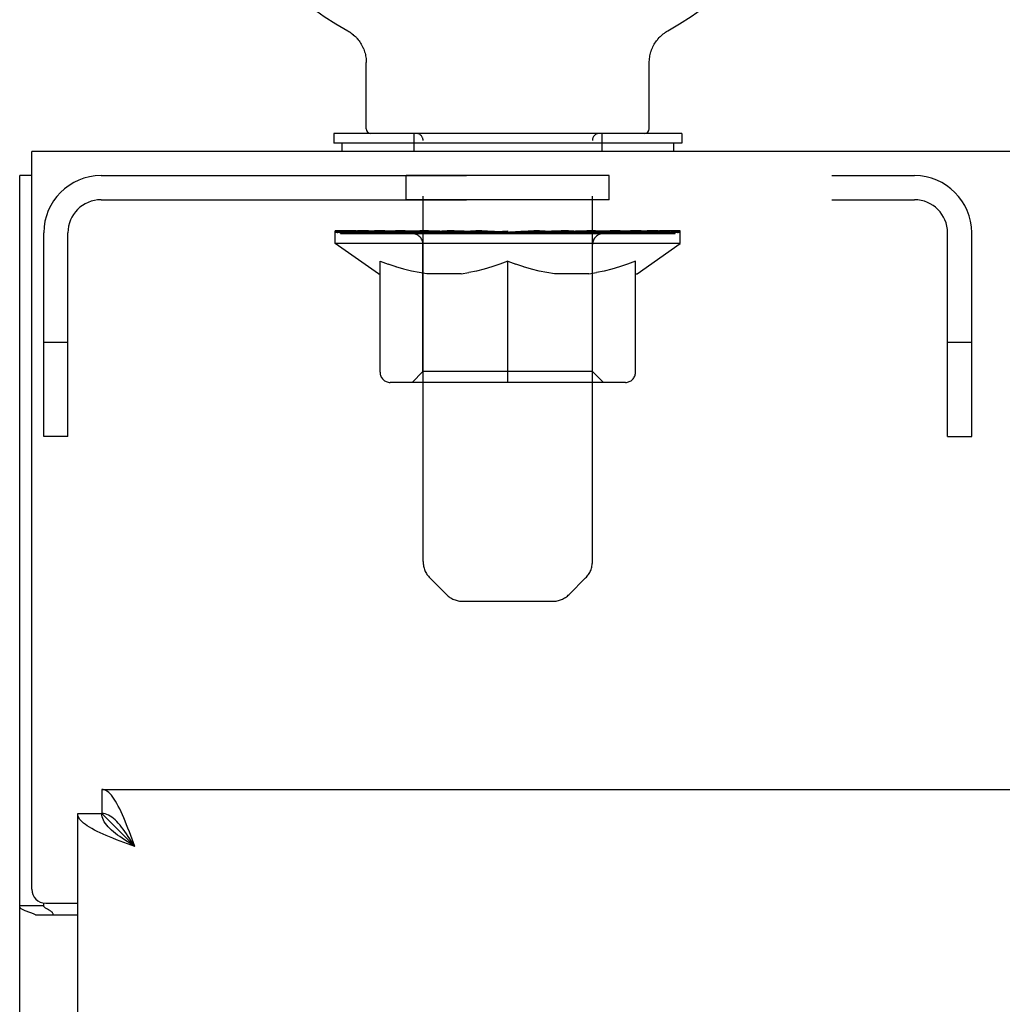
# Model space of a CAD drawing. Header units: inches. Extents: x 0 to 286, y 0 to 185.
# Tile 26 of 72: x 75.65 to 79.89, y 132.02 to 136.26. Entities that reach past the tile are written whole.
import ezdxf

# ---------------------------------------------------------------- set-up
doc = ezdxf.new("R2010")
doc.units = ezdxf.units.IN
doc.header["$LTSCALE"] = 15.75
doc.header["$MEASUREMENT"] = 0
doc.linetypes.add('HIDDEN', pattern=[0.2, 0.1, -0.1])
doc.layers.get('0').update_dxf_attribs({"linetype": 'CONTINUOUS'})
doc.layers.add('02___PRT_ALL_AXES', color=7, linetype='CONTINUOUS')
doc.layers.add('DEFAULT_2', color=8, linetype='HIDDEN')

msp = doc.modelspace()

# ---------------------------------------------------------------- linework, layer by layer
at = {"color": 7, "linetype": 'Continuous'}
for p, q in [((77.0684, 136.2128), (77.0685, 136.2127)), ((77.0684, 136.2128), (77.0736, 136.2097)), ((77.0692, 136.2123), (77.0703, 136.2117)), ((77.0736, 136.2097), (77.0786, 136.2065)), ((77.0785, 136.2066), (77.0835, 136.2031)), ((77.0833, 136.2032), (77.0882, 136.1995)), ((77.0881, 136.1997), (77.0929, 136.1958)), ((77.0927, 136.1959), (77.0974, 136.1918)), ((77.0972, 136.192), (77.1017, 136.1877)), ((77.1015, 136.1879), (77.1059, 136.1835)), ((77.1057, 136.1837), (77.1099, 136.179)), ((77.1097, 136.1792), (77.1137, 136.1745)), ((78.4033, 136.1745), (78.4073, 136.1792)), ((78.4071, 136.179), (78.4113, 136.1837)), ((78.4111, 136.1835), (78.4155, 136.1879)), ((78.4153, 136.1877), (78.4198, 136.192)), ((78.4196, 136.1918), (78.4243, 136.1959)), ((78.4241, 136.1958), (78.4289, 136.1997)), ((78.4287, 136.1995), (78.4337, 136.2032)), ((78.4335, 136.2031), (78.4385, 136.2066)), ((78.4384, 136.2065), (78.4434, 136.2097)), ((78.4385, 136.2066), (78.4398, 136.2075)), ((78.4434, 136.2097), (78.4486, 136.2128)), ((78.4467, 136.2117), (78.4478, 136.2123)), ((78.4485, 136.2127), (78.4486, 136.2128)), ((78.4486, 136.2128), (78.4486, 136.2128)), ((77.1135, 136.1747), (77.1173, 136.1698)), ((77.1207, 136.1651), (77.124, 136.1601)), ((77.124, 136.1601), (77.1272, 136.1548)), ((77.1271, 136.155), (77.1301, 136.1496)), ((77.13, 136.1498), (77.1328, 136.1443)), ((77.1327, 136.1444), (77.1353, 136.1389)), ((77.1353, 136.139), (77.1376, 136.1334)), ((78.3794, 136.1334), (78.3817, 136.139)), ((78.3817, 136.1389), (78.3843, 136.1444)), ((78.3842, 136.1443), (78.387, 136.1498)), ((78.3869, 136.1496), (78.3899, 136.155)), ((78.3898, 136.1548), (78.393, 136.1601)), ((78.3929, 136.1599), (78.3963, 136.1651)), ((78.3962, 136.1649), (78.3998, 136.1699)), ((78.3997, 136.1698), (78.4035, 136.1747)), ((77.1376, 136.1335), (77.1397, 136.1278)), ((77.1396, 136.1279), (77.1415, 136.1221)), ((77.1415, 136.1222), (77.1432, 136.1164)), ((77.1432, 136.1165), (77.1446, 136.1106)), ((77.1446, 136.1107), (77.1458, 136.1048)), ((77.1458, 136.1048), (77.1468, 136.0989)), ((77.1468, 136.0989), (77.1476, 136.093)), ((77.1476, 136.093), (77.1481, 136.087)), ((78.3689, 136.087), (78.3694, 136.093)), ((78.3694, 136.093), (78.3702, 136.0989)), ((78.3702, 136.0989), (78.3712, 136.1048)), ((78.3712, 136.1048), (78.3724, 136.1107)), ((78.3724, 136.1106), (78.3738, 136.1165)), ((78.3738, 136.1164), (78.3755, 136.1222)), ((78.3755, 136.1221), (78.3774, 136.1279)), ((78.3773, 136.1278), (78.3794, 136.1335)), ((77.1484, 136.0811), (77.1485, 136.0759)), ((77.1485, 135.7906), (77.1485, 136.0759)), ((78.3685, 136.0759), (78.3686, 136.0811)), ((78.3685, 135.7906), (78.3685, 136.0759)), ((78.3686, 136.0811), (78.3689, 136.0871)), ((78.3686, 136.0811), (78.3689, 136.087)), ((77.0085, 135.7706), (77.0085, 135.7286)), ((78.5085, 135.7706), (77.0085, 135.7706)), ((78.5085, 135.7706), (78.5085, 135.7286)), ((78.5085, 135.7286), (77.0085, 135.7286)), ((77.0435, 135.7286), (77.0435, 135.6926)), ((78.4735, 135.7286), (78.4735, 135.6926)), ((75.7065, 135.5886), (75.6545, 135.5886)), ((76.0085, 132.9426), (76.0085, 132.8386)), ((75.9045, 132.8386), (76.0085, 132.8386)), ((76.0085, 132.8386), (76.151, 132.6961)), ((75.7585, 132.4408), (75.7585, 132.4526)), ((75.7585, 132.4408), (75.6545, 132.4408))]:
    msp.add_line(p, q, dxfattribs=at)
at = {"color": 3, "linetype": 'Continuous'}
for p, q in [((75.7065, 132.5121), (75.7065, 135.6926)), ((111.6025, 135.6926), (75.7065, 135.6926)), ((75.6545, 45.7966), (75.6545, 135.5886)), ((76.0085, 132.9426), (110.738, 132.9426)), ((75.9045, 52.5466), (75.9045, 132.8386)), ((76.151, 132.6961), (76.1391, 132.7282)), ((75.7665, 132.4521), (75.9045, 132.4521)), ((75.9045, 132.4001), (75.7244, 132.4001))]:
    msp.add_line(p, q, dxfattribs=at)
at = {"color": 7, "linetype": 'Continuous'}
for points in [[(77.1172, 136.1699), (77.1208, 136.1649), (77.1241, 136.1599)], [(77.1481, 136.0871), (77.1484, 136.0811), (77.1485, 136.0759)], [(76.151, 132.6961), (76.1439, 132.7073), (76.1367, 132.7184), (76.1296, 132.7293), (76.1225, 132.7401), (76.1154, 132.7506), (76.1082, 132.7608), (76.1011, 132.7705), (76.094, 132.7798), (76.0869, 132.7886), (76.0797, 132.7968), (76.0726, 132.8044), (76.0655, 132.8114), (76.0584, 132.8176), (76.0512, 132.823), (76.0441, 132.8277), (76.037, 132.8316), (76.0299, 132.8346), (76.0227, 132.8368), (76.0156, 132.8381), (76.0085, 132.8386)], [(76.151, 132.6961), (76.1398, 132.7032), (76.1287, 132.7103), (76.1177, 132.7174), (76.107, 132.7246), (76.0965, 132.7317), (76.0863, 132.7388), (76.0765, 132.7459), (76.0672, 132.7531), (76.0585, 132.7602), (76.0502, 132.7673), (76.0426, 132.7744), (76.0357, 132.7816), (76.0295, 132.7887), (76.024, 132.7958), (76.0193, 132.8029), (76.0155, 132.8101), (76.0124, 132.8172), (76.0103, 132.8243), (76.0089, 132.8314), (76.0085, 132.8386)], [(75.7737, 132.4259), (75.7713, 132.4271), (75.7689, 132.4284), (75.7664, 132.4299), (75.7642, 132.4314), (75.7624, 132.4329), (75.7609, 132.4345), (75.7598, 132.4361), (75.759, 132.4377), (75.7586, 132.4392), (75.7585, 132.4408)], [(75.7989, 132.4001), (75.7989, 132.4023), (75.7986, 132.4043), (75.7981, 132.4063), (75.7974, 132.4082), (75.7965, 132.4099), (75.7953, 132.4117), (75.7939, 132.4133), (75.7922, 132.415), (75.7902, 132.4166), (75.7881, 132.4181), (75.786, 132.4195), (75.7838, 132.4208), (75.7814, 132.4221), (75.7789, 132.4233), (75.7737, 132.4259)]]:
    msp.add_lwpolyline(points, dxfattribs=at)
at = {"color": 3, "linetype": 'Continuous'}
for points in [[(76.0976, 132.833), (76.0916, 132.8461), (76.0857, 132.8586), (76.0797, 132.8704), (76.0738, 132.8814), (76.0679, 132.8916), (76.0619, 132.901), (76.056, 132.9095), (76.0501, 132.9172), (76.0441, 132.9238), (76.0382, 132.9295), (76.0323, 132.9342), (76.0263, 132.9378), (76.0204, 132.9405), (76.0144, 132.942), (76.0085, 132.9426)], [(76.014, 132.7495), (76.001, 132.7554), (75.9885, 132.7614), (75.9767, 132.7673), (75.9657, 132.7733), (75.9554, 132.7792), (75.946, 132.7851), (75.9375, 132.7911), (75.9299, 132.797), (75.9233, 132.803), (75.9176, 132.8089), (75.9129, 132.8148), (75.9092, 132.8208), (75.9066, 132.8267), (75.905, 132.8326), (75.9045, 132.8386)], [(76.1391, 132.7282), (76.1332, 132.7442), (76.1272, 132.7599), (76.1213, 132.7753), (76.1154, 132.7904), (76.1094, 132.8051), (76.1035, 132.8193), (76.0976, 132.833)], [(76.151, 132.6961), (76.1188, 132.7079), (76.1029, 132.7139), (76.0872, 132.7198), (76.0718, 132.7258), (76.0567, 132.7317), (76.042, 132.7376), (76.0277, 132.7436), (76.014, 132.7495)], [(75.6981, 132.4121), (75.69, 132.4147), (75.6861, 132.416), (75.6822, 132.4174), (75.6786, 132.4187), (75.6752, 132.4201), (75.6722, 132.4214), (75.6693, 132.4228), (75.6664, 132.4244), (75.6637, 132.4261), (75.6615, 132.4278), (75.6596, 132.4295), (75.658, 132.4312), (75.6568, 132.433), (75.6558, 132.4348), (75.6551, 132.4367), (75.6546, 132.4387), (75.6545, 132.4408)], [(75.7244, 132.4001), (75.7223, 132.4017), (75.7198, 132.4032), (75.7169, 132.4048), (75.7137, 132.4063), (75.7101, 132.4078), (75.7063, 132.4092), (75.7022, 132.4107), (75.6981, 132.4121)]]:
    msp.add_lwpolyline(points, dxfattribs=at)
at = {"color": 7, "linetype": 'Continuous'}
for centre, radius, start, end in [((77.7585, 137.4423), 1.41, 299.2655, 240.7345), ((77.1685, 135.7906), 0.02, 180, 270), ((78.3485, 135.7906), 0.02, 270, 360)]:
    msp.add_arc(centre, radius, start, end, dxfattribs=at)
at = {"color": 3, "linetype": 'Continuous'}
msp.add_arc((75.7665, 132.5121), 0.06, 180, 270, dxfattribs=at)
at = {"layer": '02___PRT_ALL_AXES', "color": 8, "linetype": 'HIDDEN'}
for p, q in [((77.321, 135.4846), (77.321, 135.5886)), ((78.196, 135.5886), (77.321, 135.5886)), ((78.196, 135.4846), (78.196, 135.5886)), ((78.196, 135.4846), (77.321, 135.4846))]:
    msp.add_line(p, q, dxfattribs=at)
at = {"layer": 'DEFAULT_2', "color": 8, "linetype": 'HIDDEN'}
for p, q in [((77.0772, 136.2075), (77.0785, 136.2066)), ((77.3535, 135.7706), (77.3535, 135.6926)), ((78.1635, 135.7706), (78.1635, 135.6926)), ((77.3935, 133.925), (77.3935, 135.7406)), ((78.1235, 133.925), (78.1235, 135.7406)), ((76.005, 135.5886), (79.512, 135.5886)), ((76.005, 135.4846), (79.512, 135.4846)), ((75.7585, 134.4636), (75.7585, 135.3421)), ((75.8625, 134.4636), (75.8625, 135.3421)), ((77.015, 135.2959), (77.015, 135.3506)), ((77.0263, 135.3428), (77.0263, 135.3506)), ((77.0369, 135.3389), (77.0369, 135.3428)), ((77.0369, 135.3389), (78.4801, 135.3389)), ((77.0473, 135.3389), (77.0473, 135.3428)), ((77.0484, 135.3389), (77.0484, 135.3428)), ((77.0598, 135.3428), (77.0598, 135.3506)), ((77.0793, 135.3389), (77.0793, 135.3428)), ((77.0815, 135.3389), (77.0815, 135.3428)), ((77.1146, 135.3428), (77.1146, 135.3506)), ((77.1319, 135.3389), (77.1319, 135.3428)), ((77.1352, 135.3389), (77.1352, 135.3428)), ((77.3717, 135.3425), (77.1427, 135.3425)), ((77.1889, 135.3428), (77.1889, 135.3506)), ((77.1903, 135.3389), (77.1903, 135.3425)), ((77.191, 135.3389), (77.191, 135.3425)), ((77.194, 135.3389), (77.194, 135.3425)), ((77.2036, 135.3389), (77.2036, 135.3428)), ((77.2038, 135.3389), (77.2038, 135.3425)), ((77.2078, 135.3389), (77.2078, 135.3428)), ((77.211, 135.3389), (77.211, 135.3436)), ((77.2149, 135.3389), (77.2149, 135.3425)), ((77.2342, 135.3389), (77.2342, 135.3425)), ((77.2523, 135.3389), (77.2523, 135.3425)), ((77.2547, 135.3389), (77.2547, 135.3456)), ((77.2805, 135.3389), (77.2805, 135.3425)), ((77.2806, 135.3428), (77.2806, 135.3506)), ((77.2922, 135.3389), (77.2922, 135.3428)), ((77.2972, 135.3389), (77.2972, 135.3428)), ((77.3051, 135.3389), (77.3051, 135.3425)), ((77.3208, 135.3389), (77.3208, 135.3474)), ((77.3414, 135.3389), (77.3414, 135.3425)), ((77.3441, 135.3389), (77.3441, 135.3425)), ((77.3717, 135.3389), (77.3717, 135.3425)), ((77.45, 135.3425), (77.3843, 135.3425)), ((77.3867, 135.3428), (77.3867, 135.3506)), ((77.3949, 135.3389), (77.3949, 135.3428)), ((77.4005, 135.3389), (77.4005, 135.3428)), ((77.4072, 135.3389), (77.4072, 135.3488)), ((77.4149, 135.3389), (77.4149, 135.3425)), ((77.4261, 135.3389), (77.4261, 135.3425)), ((77.45, 135.3389), (77.45, 135.3425)), ((77.5377, 135.3425), (77.4751, 135.3425)), ((77.4988, 135.3389), (77.4988, 135.3425)), ((77.5042, 135.3428), (77.5042, 135.3506)), ((77.5086, 135.3389), (77.5086, 135.3428)), ((77.5113, 135.3389), (77.5113, 135.3498)), ((77.5148, 135.3389), (77.5148, 135.3428)), ((77.5241, 135.3389), (77.5241, 135.3429)), ((77.5377, 135.3389), (77.5377, 135.3425)), ((77.6321, 135.3425), (77.5744, 135.3425)), ((77.5907, 135.3389), (77.5907, 135.3425)), ((77.6237, 135.3425), (77.7585, 135.3506)), ((77.6294, 135.3428), (77.6294, 135.3506)), ((77.63, 135.3504), (77.6294, 135.3506)), ((77.63, 135.3428), (77.63, 135.3504)), ((77.63, 135.3389), (77.63, 135.3428)), ((77.6321, 135.3389), (77.6321, 135.3425)), ((77.635, 135.3389), (77.635, 135.3431)), ((77.6364, 135.3389), (77.6364, 135.3428)), ((77.7303, 135.3425), (77.6794, 135.3425)), ((77.6876, 135.3389), (77.6876, 135.3425)), ((77.7303, 135.3389), (77.7303, 135.3425)), ((77.7555, 135.343), (77.7552, 135.3428)), ((77.7552, 135.3389), (77.7552, 135.3428)), ((77.7555, 135.3389), (77.7555, 135.3429)), ((77.7585, 135.3428), (77.7585, 135.3506)), ((77.7615, 135.343), (77.7618, 135.3428)), ((77.7615, 135.3389), (77.7615, 135.3429)), ((77.7618, 135.3389), (77.7618, 135.3428)), ((77.7642, 135.3425), (77.8376, 135.3425)), ((77.7867, 135.3389), (77.7867, 135.3425)), ((77.8012, 135.3425), (77.8012, 135.348)), ((77.8012, 135.348), (77.8932, 135.3425)), ((77.826, 135.3425), (77.826, 135.3465)), ((77.8294, 135.3389), (77.8294, 135.3425)), ((77.8806, 135.3389), (77.8806, 135.3428)), ((77.882, 135.3389), (77.882, 135.3431)), ((77.8849, 135.3389), (77.8849, 135.3425)), ((77.8849, 135.3425), (77.9426, 135.3425)), ((77.887, 135.3504), (77.8876, 135.3506)), ((77.887, 135.3428), (77.887, 135.3504)), ((77.887, 135.3389), (77.887, 135.3428)), ((77.8876, 135.3428), (77.8876, 135.3506)), ((77.9263, 135.3389), (77.9263, 135.3425)), ((77.9793, 135.3389), (77.9793, 135.3425)), ((77.9793, 135.3425), (78.0419, 135.3425)), ((77.9929, 135.3389), (77.9929, 135.3429)), ((78.0022, 135.3389), (78.0022, 135.3428)), ((78.0057, 135.3389), (78.0057, 135.3498)), ((78.0084, 135.3389), (78.0084, 135.3428)), ((78.0128, 135.3428), (78.0128, 135.3506)), ((78.0182, 135.3389), (78.0182, 135.3425)), ((78.067, 135.3389), (78.067, 135.3425)), ((78.067, 135.3425), (78.1327, 135.3425)), ((78.0909, 135.3389), (78.0909, 135.3425)), ((78.1021, 135.3389), (78.1021, 135.3425)), ((78.1098, 135.3389), (78.1098, 135.3488)), ((78.1165, 135.3389), (78.1165, 135.3428)), ((78.1221, 135.3389), (78.1221, 135.3428)), ((78.1302, 135.3428), (78.1302, 135.3506)), ((78.1453, 135.3389), (78.1453, 135.3425)), ((78.1453, 135.3425), (78.3743, 135.3425)), ((78.1729, 135.3389), (78.1729, 135.3425)), ((78.1756, 135.3389), (78.1756, 135.3425)), ((78.1962, 135.3389), (78.1962, 135.3474)), ((78.2119, 135.3389), (78.2119, 135.3425)), ((78.2198, 135.3389), (78.2198, 135.3428)), ((78.2248, 135.3389), (78.2248, 135.3428)), ((78.2364, 135.3428), (78.2364, 135.3506)), ((78.2365, 135.3389), (78.2365, 135.3425)), ((78.2623, 135.3389), (78.2623, 135.3456)), ((78.2647, 135.3389), (78.2647, 135.3425)), ((78.2828, 135.3389), (78.2828, 135.3425)), ((78.3021, 135.3389), (78.3021, 135.3425)), ((78.306, 135.3389), (78.306, 135.3436)), ((78.3092, 135.3389), (78.3092, 135.3428)), ((78.3131, 135.3389), (78.3131, 135.3425)), ((78.3134, 135.3389), (78.3134, 135.3428)), ((78.3229, 135.3389), (78.3229, 135.3425)), ((78.326, 135.3389), (78.326, 135.3425)), ((78.3267, 135.3389), (78.3267, 135.3425)), ((78.3281, 135.3428), (78.3281, 135.3506)), ((78.3818, 135.3389), (78.3818, 135.3428)), ((78.3851, 135.3389), (78.3851, 135.3428)), ((78.4024, 135.3428), (78.4024, 135.3506)), ((78.4355, 135.3389), (78.4355, 135.3428)), ((78.4377, 135.3389), (78.4377, 135.3428)), ((78.4572, 135.3428), (78.4572, 135.3506)), ((78.4686, 135.3389), (78.4686, 135.3428)), ((78.4697, 135.3389), (78.4697, 135.3428)), ((78.4801, 135.3389), (78.4801, 135.3428)), ((78.4907, 135.3428), (78.4907, 135.3506)), ((78.502, 135.2959), (78.502, 135.3506)), ((79.6545, 134.4636), (79.6545, 135.3421)), ((79.7585, 134.4636), (79.7585, 135.3421)), ((77.2014, 135.1654), (77.015, 135.2959)), ((78.502, 135.2959), (77.015, 135.2959)), ((77.3926, 134.7439), (77.3926, 135.2923)), ((78.1244, 134.7439), (78.1244, 135.2923)), ((78.3156, 135.1654), (78.502, 135.2959)), ((77.208, 134.7407), (77.208, 135.2204)), ((77.208, 135.2204), (77.2427, 135.207)), ((77.2769, 135.1953), (77.2424, 135.2071)), ((77.7241, 135.2071), (77.6896, 135.1953)), ((77.7585, 135.2204), (77.7238, 135.207)), ((77.7585, 134.6973), (77.7585, 135.2204)), ((77.7585, 135.2204), (77.7932, 135.207)), ((77.8274, 135.1953), (77.7929, 135.2071)), ((78.2746, 135.2071), (78.2401, 135.1953)), ((78.309, 135.2204), (78.2743, 135.207)), ((78.309, 134.7407), (78.309, 135.2204)), ((77.2014, 135.1654), (77.208, 135.1654)), ((77.3103, 135.1853), (77.2763, 135.1955)), ((77.3434, 135.177), (77.3097, 135.1855)), ((77.3764, 135.1704), (77.3429, 135.1771)), ((77.4092, 135.1654), (77.3761, 135.1704)), ((77.5573, 135.1654), (77.4092, 135.1654)), ((77.5573, 135.1654), (77.5904, 135.1704)), ((77.6236, 135.1771), (77.5901, 135.1704)), ((77.6568, 135.1855), (77.6231, 135.177)), ((77.6902, 135.1955), (77.6562, 135.1853)), ((77.8608, 135.1853), (77.8268, 135.1955)), ((77.8939, 135.177), (77.8602, 135.1855)), ((77.9269, 135.1704), (77.8934, 135.1771)), ((77.9597, 135.1654), (77.9266, 135.1704)), ((78.1078, 135.1654), (77.9597, 135.1654)), ((78.1078, 135.1654), (78.1409, 135.1704)), ((78.1741, 135.1771), (78.1406, 135.1704)), ((78.2073, 135.1855), (78.1736, 135.177)), ((78.2407, 135.1955), (78.2067, 135.1853)), ((78.309, 135.1654), (78.3156, 135.1654)), ((75.8625, 134.8686), (75.7585, 134.8686)), ((79.7585, 134.8686), (79.6545, 134.8686)), ((77.3926, 134.7439), (77.346, 134.6973)), ((78.1244, 134.7439), (77.3926, 134.7439)), ((78.1244, 134.7439), (78.171, 134.6973)), ((78.2656, 134.6973), (77.2514, 134.6973)), ((75.8625, 134.4636), (75.7585, 134.4636)), ((79.6545, 134.4636), (79.7585, 134.4636)), ((77.4942, 133.7829), (77.4228, 133.8543)), ((78.0228, 133.7829), (78.0942, 133.8543)), ((77.5649, 133.7536), (77.9521, 133.7536))]:
    msp.add_line(p, q, dxfattribs=at)
for centre, radius, start, end in [((77.3635, 135.7406), 0.03, 0, 90), ((78.1535, 135.7406), 0.03, 90, 180), ((76.005, 135.3421), 0.2465, 90, 180), ((79.512, 135.3421), 0.2465, 0, 90), ((76.005, 135.3421), 0.1425, 90, 180), ((79.512, 135.3421), 0.1425, 0, 90), ((77.346, 135.2923), 0.0466, 0, 90), ((78.171, 135.2923), 0.0466, 90, 180), ((77.2514, 134.7407), 0.0434, 180, 270), ((78.2656, 134.7407), 0.0434, 270, 360), ((77.4935, 133.925), 0.1, 180, 225), ((78.0235, 133.925), 0.1, 315, 360), ((77.5649, 133.8536), 0.1, 225, 270), ((77.9521, 133.8536), 0.1, 270, 315)]:
    msp.add_arc(centre, radius, start, end, dxfattribs=at)
for centre, major_axis, ratio, start_param, end_param in [((77.7585, 135.3506), (0.7435, 0.0078), 0.059247, 2.966439, 3.140971), ((76.9918, 135.3367), (0.2318, 0), 0.060167, 0.426548, 1.470503), ((77.7585, 135.3506), (0.7435, 0), 0.060167, 3.141593, 3.316126), ((76.9918, 135.3289), (0.2318, 0.0024), 0.059247, 1.374323, 1.469882), ((77.7585, 135.3506), (0.7435, 0.0153), 0.056515, 2.79136, 2.965893), ((76.9634, 135.3367), (0.2318, 0.0024), 0.059247, 0.251393, 1.295349), ((77.0435, 135.3367), (0.2318, -0.0024), 0.059247, 0.601702, 1.645657), ((77.7585, 135.3506), (0.7435, -0.0078), 0.059247, -2.966439, -2.791906), ((77.0435, 135.3289), (0.2318, 0), 0.060167, 1.549477, 1.645036), ((76.9634, 135.3289), (0.2318, 0.0048), 0.056515, 1.199244, 1.294804), ((77.0474, 135.3316), (0.1922, 0.002), 0.059247, 1.051627, 1.625044), ((77.0243, 135.3316), (0.1922, 0.004), 0.056515, 0.876548, 1.449966), ((77.0921, 135.3316), (0.1922, 0), 0.060167, 1.226781, 1.800198), ((77.7585, 135.3506), (0.7435, 0.0224), 0.052059, 2.616423, 2.790956), ((76.9591, 135.3367), (0.2318, 0.0048), 0.056515, 0.076315, 1.120271), ((77.1169, 135.3367), (0.2318, -0.0048), 0.056515, 0.77678, 1.820736), ((77.7585, 135.3506), (0.7435, -0.0153), 0.056515, -2.79136, -2.616827), ((77.1169, 135.3289), (0.2318, -0.0024), 0.059247, 1.724631, 1.82019), ((76.9591, 135.3289), (0.2318, 0.007), 0.052059, 1.024308, 1.119867), ((77.0236, 135.3316), (0.1922, 0.0058), 0.052059, 0.701611, 1.275029), ((77.1571, 135.3316), (0.1922, -0.002), 0.059247, 1.401935, 1.975352), ((77.7585, 135.3506), (0.7435, 0.0288), 0.046022, 2.441677, 2.61621), ((77.2098, 135.3367), (0.2318, -0.007), 0.052059, 0.951717, 1.995673), ((76.9792, 135.3367), (0.2318, 0.007), 0.052059, -0.098622, 0.945334), ((77.7585, 135.3506), (0.7435, -0.0224), 0.052059, -2.616423, -2.441891), ((77.2098, 135.3289), (0.2318, -0.0048), 0.056515, 1.899709, 1.995269), ((76.9792, 135.3289), (0.2318, 0.009), 0.046022, 0.849561, 0.945121), ((77.0451, 135.3316), (0.1922, 0.0074), 0.046022, 0.526865, 1.100283), ((77.2403, 135.3316), (0.1922, -0.004), 0.056515, 1.577013, 2.150431), ((77.7585, 135.3506), (0.7435, 0.0343), 0.038593, 2.267147, 2.44168), ((77.3194, 135.3367), (0.2318, -0.009), 0.046022, 1.126463, 2.170419), ((77.0229, 135.3367), (0.2318, 0.009), 0.046022, -0.273368, 0.770588), ((77.7585, 135.3506), (0.7435, -0.0288), 0.046022, -2.441677, -2.267144), ((77.3194, 135.3289), (0.2318, -0.007), 0.052059, 2.074646, 2.170205), ((77.0229, 135.3289), (0.2318, 0.0107), 0.038593, 0.675031, 0.77059), ((77.0883, 135.3316), (0.1922, 0.0089), 0.038593, 0.352335, 0.925752), ((77.3393, 135.3316), (0.1922, -0.0058), 0.052059, 1.75195, 2.325367), ((77.7585, 135.3506), (0.7435, 0.0388), 0.030002, 2.09283, 2.267363), ((77.4424, 135.3367), (0.2318, -0.0107), 0.038593, 1.300994, 2.344949), ((77.089, 135.3367), (0.2318, 0.0107), 0.038593, -0.447899, 0.596057), ((77.7585, 135.3506), (0.7435, -0.0343), 0.038593, -2.267147, -2.092614), ((77.4424, 135.3289), (0.2318, -0.009), 0.046022, 2.249392, 2.344952), ((77.089, 135.3289), (0.2318, 0.0121), 0.030002, 0.500714, 0.596274), ((77.1519, 135.3316), (0.1922, 0.01), 0.030002, 0.178018, 0.751436), ((77.451, 135.3316), (0.1922, -0.0074), 0.046022, 1.926696, 2.500114), ((77.1754, 135.3367), (0.2318, 0.0121), 0.030002, -0.622215, 0.421741), ((77.7585, 135.3506), (0.7435, 0.0421), 0.020513, 1.918702, 2.093235), ((77.5749, 135.3367), (0.2318, -0.0121), 0.030002, 1.47531, 2.519266), ((77.7585, 135.3506), (0.7435, -0.0388), 0.030002, -2.09283, -1.918297), ((77.5749, 135.3289), (0.2318, -0.0107), 0.038593, 2.423923, 2.519482), ((77.1754, 135.3289), (0.2318, 0.0131), 0.020513, 0.326586, 0.422146), ((77.2339, 135.3316), (0.1922, 0.0109), 0.020513, 0.00389, 0.577307), ((77.572, 135.3316), (0.1922, -0.0089), 0.038593, 2.101227, 2.674644), ((77.2795, 135.3367), (0.2318, 0.0131), 0.020513, -0.796343, 0.247613), ((77.7585, 135.3506), (0.7435, 0.0441), 0.010411, 1.744712, 1.919245), ((77.713, 135.3367), (0.2318, -0.0131), 0.020513, 1.649438, 2.693394), ((77.7585, 135.3506), (0.7435, -0.0421), 0.020513, -1.918702, -1.744169), ((77.713, 135.3289), (0.2318, -0.0121), 0.030002, 2.598239, 2.693799), ((77.2795, 135.3289), (0.2318, 0.0137), 0.010411, 0.152596, 0.248156), ((77.3319, 135.3316), (0.1922, 0.0114), 0.010411, 6.113086, 6.686503), ((77.6987, 135.3316), (0.1922, -0.01), 0.030002, 2.275543, 2.848961), ((77.3982, 135.3367), (0.2318, 0.0137), 0.010411, -0.970333, -0.000837), ((77.8525, 135.3367), (0.2318, -0.0137), 0.010411, 1.823428, 2.867384), ((77.7585, 135.3506), (0.7435, -0.0441), 0.010411, -1.744712, -1.56247), ((77.8525, 135.3289), (0.2318, -0.0131), 0.020513, 2.772368, 2.867927), ((77.8273, 135.3316), (0.1922, -0.0109), 0.020513, 2.449671, 3.023089), ((77.6645, 135.3367), (0.2318, 0.0137), 0.010411, 0.274209, 1.318165), ((77.5633, 135.3316), (0.1922, 0.0114), 0.010411, -0.000452, 0.517932), ((77.5278, 135.3289), (0.2318, 0.0137), 0.010411, 0.099676, 0.195236), ((77.7585, 135.3506), (0.7435, 0.0441), 0.010411, -1.571413, -1.39688), ((77.9537, 135.3316), (0.1922, -0.0114), 0.010411, 2.623661, 3.141974), ((77.9892, 135.3289), (0.2318, -0.0137), 0.010411, 2.734394, 2.946357), ((77.804, 135.3367), (0.2318, 0.0131), 0.020513, 0.448199, 1.492154), ((77.6897, 135.3316), (0.1922, 0.0109), 0.020513, 0.118504, 0.691921), ((77.6645, 135.3289), (0.2318, 0.0131), 0.020513, 0.273666, 0.369225), ((78.1188, 135.3367), (0.2318, -0.0137), 0.010411, -3.140756, -2.17126), ((77.7585, 135.3506), (0.7435, 0.0421), 0.020513, -1.397424, -1.222891), ((77.7585, 135.3506), (0.7435, -0.0441), 0.010411, 1.222347, 1.39688), ((77.9421, 135.3367), (0.2318, 0.0121), 0.030002, 0.622327, 1.666283), ((77.8183, 135.3316), (0.1922, 0.01), 0.030002, 0.292632, 0.86605), ((78.1851, 135.3316), (0.1922, -0.0114), 0.010411, 2.738275, 3.311692), ((78.2375, 135.3367), (0.2318, -0.0131), 0.020513, 2.89398, 3.937936), ((77.804, 135.3289), (0.2318, 0.0121), 0.030002, 0.447794, 0.543354), ((78.2375, 135.3289), (0.2318, -0.0137), 0.010411, 2.893437, 2.988996), ((78.0746, 135.3367), (0.2318, 0.0107), 0.038593, 0.796643, 1.840599), ((77.7585, 135.3506), (0.7435, 0.0388), 0.030002, -1.223295, -1.048762), ((77.7585, 135.3506), (0.7435, -0.0421), 0.020513, 1.048358, 1.222891), ((77.945, 135.3316), (0.1922, 0.0089), 0.038593, 0.466948, 1.040366), ((78.2831, 135.3316), (0.1922, -0.0109), 0.020513, 2.564285, 3.137703), ((78.3416, 135.3367), (0.2318, -0.0121), 0.030002, 2.719852, 3.763807), ((78.1976, 135.3367), (0.2318, 0.009), 0.046022, 0.971174, 2.01513), ((77.9421, 135.3289), (0.2318, 0.0107), 0.038593, 0.62211, 0.71767), ((78.3416, 135.3289), (0.2318, -0.0131), 0.020513, 2.719447, 2.815007), ((77.7585, 135.3506), (0.7435, 0.0343), 0.038593, -1.048979, -0.874446), ((77.7585, 135.3506), (0.7435, -0.0388), 0.030002, 0.874229, 1.048762), ((78.066, 135.3316), (0.1922, 0.0074), 0.046022, 0.641479, 1.214897), ((78.3072, 135.3367), (0.2318, 0.007), 0.052059, 1.14592, 2.189876), ((78.3651, 135.3316), (0.1922, -0.01), 0.030002, 2.390157, 2.963574), ((78.428, 135.3367), (0.2318, -0.0107), 0.038593, 2.545535, 3.589491), ((78.1777, 135.3316), (0.1922, 0.0058), 0.052059, 0.816225, 1.389643), ((78.0746, 135.3289), (0.2318, 0.009), 0.046022, 0.796641, 0.892201), ((78.428, 135.3289), (0.2318, -0.0121), 0.030002, 2.545319, 2.640878), ((78.4001, 135.3367), (0.2318, 0.0048), 0.056515, 1.320857, 2.364813), ((77.7585, 135.3506), (0.7435, 0.0288), 0.046022, -0.874448, -0.699915), ((77.7585, 135.3506), (0.7435, -0.0343), 0.038593, 0.699913, 0.874446), ((78.4287, 135.3316), (0.1922, -0.0089), 0.038593, 2.21584, 2.789258), ((78.4941, 135.3367), (0.2318, -0.009), 0.046022, 2.371005, 3.41496), ((78.2767, 135.3316), (0.1922, 0.004), 0.056515, 0.991162, 1.564579), ((78.4735, 135.3367), (0.2318, 0.0024), 0.059247, 1.495935, 2.539891), ((78.5378, 135.3367), (0.2318, -0.007), 0.052059, 2.196258, 3.240214), ((78.4719, 135.3316), (0.1922, -0.0074), 0.046022, 2.04131, 2.614727), ((78.1976, 135.3289), (0.2318, 0.007), 0.052059, 0.971387, 1.066947), ((78.4941, 135.3289), (0.2318, -0.0107), 0.038593, 2.371002, 2.466562), ((78.5252, 135.3367), (0.2318, 0), 0.060167, 1.671089, 2.715045), ((78.5579, 135.3367), (0.2318, -0.0048), 0.056515, 2.021322, 3.065278), ((78.3599, 135.3316), (0.1922, 0.002), 0.059247, 1.16624, 1.739658), ((77.7585, 135.3506), (0.7435, 0.0224), 0.052059, -0.699702, -0.525169), ((77.7585, 135.3506), (0.7435, -0.0288), 0.046022, 0.525382, 0.699915), ((78.5536, 135.3367), (0.2318, -0.0024), 0.059247, 1.846243, 2.890199), ((78.4934, 135.3316), (0.1922, -0.0058), 0.052059, 1.866564, 2.439981), ((78.4249, 135.3316), (0.1922, 0), 0.060167, 1.341394, 1.914812), ((78.4926, 135.3316), (0.1922, -0.004), 0.056515, 1.691627, 2.265045), ((78.4696, 135.3316), (0.1922, -0.002), 0.059247, 1.516549, 2.089966), ((78.3072, 135.3289), (0.2318, 0.0048), 0.056515, 1.146324, 1.241883), ((78.5378, 135.3289), (0.2318, -0.009), 0.046022, 2.196472, 2.292031), ((77.7585, 135.3506), (0.7435, 0.0153), 0.056515, -0.524765, -0.350233), ((77.7585, 135.3506), (0.7435, -0.0224), 0.052059, 0.350636, 0.525169), ((78.4001, 135.3289), (0.2318, 0.0024), 0.059247, 1.321402, 1.416962), ((78.5579, 135.3289), (0.2318, -0.007), 0.052059, 2.021726, 2.117285), ((77.7585, 135.3506), (0.7435, 0.0078), 0.059247, -0.349687, -0.175154), ((77.7585, 135.3506), (0.7435, -0.0153), 0.056515, 0.1757, 0.350233), ((78.4735, 135.3289), (0.2318, 0), 0.060167, 1.496556, 1.592116), ((78.5536, 135.3289), (0.2318, -0.0048), 0.056515, 1.846789, 1.942348), ((78.5252, 135.3289), (0.2318, -0.0024), 0.059247, 1.67171, 1.76727), ((77.7585, 135.3506), (0.7435, 0), 0.060167, -0.174533, 0), ((77.7585, 135.3506), (0.7435, -0.0078), 0.059247, 0.000621, 0.175154)]:
    msp.add_ellipse(centre, major_axis=major_axis, ratio=ratio, start_param=start_param, end_param=end_param, dxfattribs=at)

doc.saveas('drawing.dxf')
